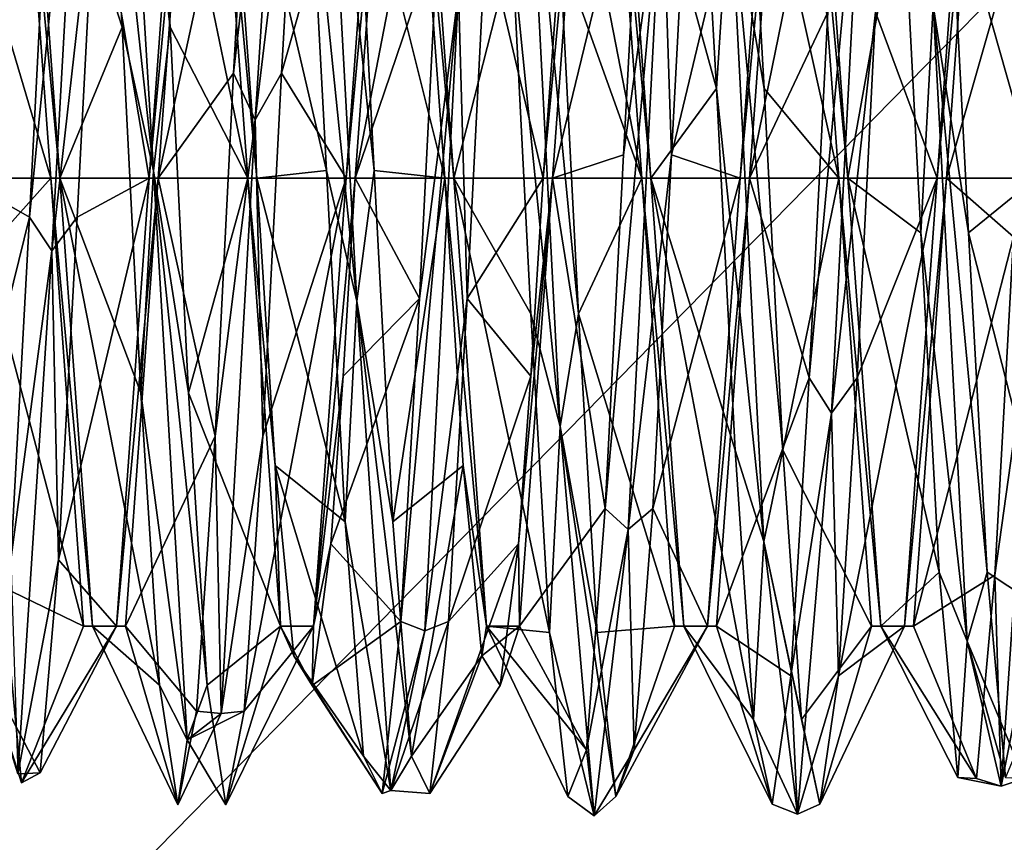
# Model space of a CAD drawing. Header units: millimetres. Extents: x -94 to 205, y -120 to 508.
# Tile 32 of 161: x -14.14 to -10.15, y -2.7 to 0.64. Entities that reach past the tile are written whole.
import ezdxf

# ---------------------------------------------------------------- set-up
doc = ezdxf.new("R2010")
doc.units = ezdxf.units.MM
doc.header["$LTSCALE"] = 65.185185
for name, color, linetype in [('24', 7, 'CONTINUOUS'), ('26', 7, 'CONTINUOUS'), ('766', 7, 'CONTINUOUS'), ('767', 7, 'CONTINUOUS'), ('768', 7, 'CONTINUOUS'), ('769', 7, 'CONTINUOUS'), ('770', 7, 'CONTINUOUS'), ('771', 7, 'CONTINUOUS'), ('907', 7, 'CONTINUOUS'), ('908', 7, 'CONTINUOUS'), ('909', 7, 'CONTINUOUS'), ('910', 7, 'CONTINUOUS'), ('911', 7, 'CONTINUOUS'), ('912', 7, 'CONTINUOUS'), ('926', 7, 'CONTINUOUS'), ('927', 7, 'CONTINUOUS'), ('928', 7, 'CONTINUOUS'), ('929', 7, 'CONTINUOUS'), ('930', 7, 'CONTINUOUS')]:
    doc.layers.add(name, color=color, linetype=linetype)

msp = doc.modelspace()

# ---------------------------------------------------------------- linework, layer by layer
at = {"layer": '24', "linetype": 'CONTINUOUS'}
for points in [[(-23.5, 0, 71), (23.5, 0, 71), (19.0165, 13.8066, 71), (-23.5, 0, 71)], [(-19.0165, 13.8066, 71), (-23.5, 0, 71), (19.0165, 13.8066, 71), (-19.0165, 13.8066, 71)], [(-19.0165, -13.8066, 71), (23.5, 0, 71), (-23.5, 0, 71), (-19.0165, -13.8066, 71)], [(19.0165, -13.8066, 71), (23.5, 0, 71), (-19.0165, -13.8066, 71), (19.0165, -13.8066, 71)]]:
    msp.add_3dface(points, dxfattribs=at)
at = {"layer": '26', "linetype": 'CONTINUOUS'}
for points in [[(-14.3483, 3.5, 43), (-7.4833, 3.5, 43), (-14.3483, -3.5, 43), (-14.3483, 3.5, 43)], [(-14.3483, -3.5, 43), (-7.4833, 3.5, 43), (-7.4833, -3.5, 43), (-14.3483, -3.5, 43)]]:
    msp.add_3dface(points, dxfattribs=at)
at = {"layer": '766', "linetype": 'CONTINUOUS'}
for points in [[(-13.1884, 0.2364, 46.4108), (-13.0507, 2.3964, 47.9914), (-13.2756, 0.4266, 46.4892), (-13.1884, 0.2364, 46.4108)], [(-13.2756, 0.4266, 46.4892), (-13.0507, 2.3964, 47.9914), (-13.2002, 1.7554, 47.1548), (-13.2756, 0.4266, 46.4892)], [(-13.0507, 2.3964, 47.9914), (-13.1884, 0.2364, 46.4108), (-13.0062, 1.7554, 47.1548), (-13.0507, 2.3964, 47.9914)], [(-13.7391, 2.3085, 50.1962), (-13.6014, 0.0296, 51.5998), (-13.8033, 1.8884, 50.7088), (-13.7391, 2.3085, 50.1962)], [(-13.6014, 0.0296, 51.5998), (-13.7391, 2.3085, 50.1962), (-13.534, 0.613, 51.4719), (-13.6014, 0.0296, 51.5998)], [(-13.534, 0.613, 51.4719), (-13.7391, 2.3085, 50.1962), (-13.6094, 1.8884, 50.7088), (-13.534, 0.613, 51.4719)], [(-14.0145, -0.2953, 46.4168), (-13.8768, 2.1411, 47.5249), (-14.1049, -0.1586, 46.4582), (-14.0145, -0.2953, 46.4168)], [(-14.1049, -0.1586, 46.4582), (-13.8768, 2.1411, 47.5249), (-14.0295, 1.2871, 46.8024), (-14.1049, -0.1586, 46.4582)], [(-13.8768, 2.1411, 47.5249), (-14.0145, -0.2953, 46.4168), (-13.8355, 1.2871, 46.8024), (-13.8768, 2.1411, 47.5249)], [(-12.913, 2.0168, 50.6408), (-12.7754, -0.5, 51.5515), (-12.974, 1.4477, 51.0953), (-12.913, 2.0168, 50.6408)], [(-12.7754, -0.5, 51.5515), (-12.913, 2.0168, 50.6408), (-12.7046, 0.0317, 51.5466), (-12.7754, -0.5, 51.5515)], [(-12.7046, 0.0317, 51.5466), (-12.913, 2.0168, 50.6408), (-12.78, 1.4477, 51.0953), (-12.7046, 0.0317, 51.5466)], [(-13.8033, 1.8884, 50.7088), (-13.6014, 0.0296, 51.5998), (-13.7279, 0.613, 51.4719), (-13.8033, 1.8884, 50.7088)], [(-13.0062, 1.7554, 47.1548), (-13.1884, 0.2364, 46.4108), (-13.0816, 0.4266, 46.4892), (-13.0062, 1.7554, 47.1548)], [(-12.974, 1.4477, 51.0953), (-12.7754, -0.5, 51.5515), (-12.8986, 0.0317, 51.5466), (-12.974, 1.4477, 51.0953)], [(-13.8355, 1.2871, 46.8024), (-14.0145, -0.2953, 46.4168), (-13.9109, -0.1586, 46.4582), (-13.8355, 1.2871, 46.8024)], [(-13.7279, 0.613, 51.4719), (-13.6014, 0.0296, 51.5998), (-13.6525, -0.8711, 51.3932), (-13.7279, 0.613, 51.4719)], [(-13.4586, -0.8711, 51.3932), (-13.6014, 0.0296, 51.5998), (-13.534, 0.613, 51.4719), (-13.4586, -0.8711, 51.3932)], [(-13.351, -1.0475, 46.6786), (-13.1884, 0.2364, 46.4108), (-13.2756, 0.4266, 46.4892), (-13.351, -1.0475, 46.6786)], [(-13.0816, 0.4266, 46.4892), (-13.1884, 0.2364, 46.4108), (-13.157, -1.0475, 46.6786), (-13.0816, 0.4266, 46.4892)], [(-13.3261, -2.1741, 47.574), (-13.1884, 0.2364, 46.4108), (-13.351, -1.0475, 46.6786), (-13.3261, -2.1741, 47.574)], [(-13.1884, 0.2364, 46.4108), (-13.3261, -2.1741, 47.574), (-13.157, -1.0475, 46.6786), (-13.1884, 0.2364, 46.4108)], [(-13.6014, 0.0296, 51.5998), (-13.4638, -2.2807, 50.2484), (-13.6525, -0.8711, 51.3932), (-13.6014, 0.0296, 51.5998)], [(-13.4638, -2.2807, 50.2484), (-13.6014, 0.0296, 51.5998), (-13.3832, -2.0585, 50.4995), (-13.4638, -2.2807, 50.2484)], [(-13.3832, -2.0585, 50.4995), (-13.6014, 0.0296, 51.5998), (-13.4586, -0.8711, 51.3932), (-13.3832, -2.0585, 50.4995)], [(-12.8986, 0.0317, 51.5466), (-12.7754, -0.5, 51.5515), (-12.8232, -1.3951, 51.1307), (-12.8986, 0.0317, 51.5466)], [(-12.6292, -1.3951, 51.1307), (-12.7754, -0.5, 51.5515), (-12.7046, 0.0317, 51.5466), (-12.6292, -1.3951, 51.1307)], [(-14.1803, -1.5504, 46.9795), (-14.0145, -0.2953, 46.4168), (-14.1049, -0.1586, 46.4582), (-14.1803, -1.5504, 46.9795)], [(-13.9109, -0.1586, 46.4582), (-14.0145, -0.2953, 46.4168), (-13.9863, -1.5504, 46.9795), (-13.9109, -0.1586, 46.4582)], [(-14.1522, -2.4187, 48.0462), (-14.0145, -0.2953, 46.4168), (-14.1803, -1.5504, 46.9795), (-14.1522, -2.4187, 48.0462)], [(-14.0145, -0.2953, 46.4168), (-14.1522, -2.4187, 48.0462), (-13.9863, -1.5504, 46.9795), (-14.0145, -0.2953, 46.4168)], [(-12.7754, -0.5, 51.5515), (-12.6377, -2.487, 49.7583), (-12.8232, -1.3951, 51.1307), (-12.7754, -0.5, 51.5515)], [(-12.6377, -2.487, 49.7583), (-12.7754, -0.5, 51.5515), (-12.5538, -2.3468, 49.9893), (-12.6377, -2.487, 49.7583)], [(-12.5538, -2.3468, 49.9893), (-12.7754, -0.5, 51.5515), (-12.6292, -1.3951, 51.1307), (-12.5538, -2.3468, 49.9893)], [(-13.6525, -0.8711, 51.3932), (-13.4638, -2.2807, 50.2484), (-13.5771, -2.0585, 50.4995), (-13.6525, -0.8711, 51.3932)], [(-13.4264, -2.1648, 47.6585), (-13.3261, -2.1741, 47.574), (-13.351, -1.0475, 46.6786), (-13.4264, -2.1648, 47.6585)], [(-13.157, -1.0475, 46.6786), (-13.3261, -2.1741, 47.574), (-13.2324, -2.1648, 47.6585), (-13.157, -1.0475, 46.6786)], [(-12.8232, -1.3951, 51.1307), (-12.6377, -2.487, 49.7583), (-12.7478, -2.3468, 49.9893), (-12.8232, -1.3951, 51.1307)], [(-13.9863, -1.5504, 46.9795), (-14.1522, -2.4187, 48.0462), (-14.0617, -2.4142, 48.1889), (-13.9863, -1.5504, 46.9795)], [(-14.1371, -2.4559, 49.6745), (-14.2899, -1.979, 50.6863), (-14.2125, -1.6612, 50.9304), (-14.1371, -2.4559, 49.6745)], [(-12.6724, -2.4994, 48.5109), (-12.5, -1.8385, 47.1615), (-12.597, -1.8009, 47.1991), (-12.6724, -2.4994, 48.5109)], [(-12.6377, -2.487, 49.7583), (-12.5, -1.8385, 47.1615), (-12.6724, -2.4994, 48.5109), (-12.6377, -2.487, 49.7583)], [(-12.5, -1.8385, 47.1615), (-12.6377, -2.487, 49.7583), (-12.403, -1.8009, 47.1991), (-12.5, -1.8385, 47.1615)], [(-12.403, -1.8009, 47.1991), (-12.6377, -2.487, 49.7583), (-12.4784, -2.4994, 48.5109), (-12.403, -1.8009, 47.1991)], [(-14.1522, -2.4187, 48.0462), (-14.2899, -1.979, 50.6863), (-14.0617, -2.4142, 48.1889), (-14.1522, -2.4187, 48.0462)], [(-14.0617, -2.4142, 48.1889), (-14.2899, -1.979, 50.6863), (-14.1371, -2.4559, 49.6745), (-14.0617, -2.4142, 48.1889)], [(-13.5771, -2.0585, 50.4995), (-13.4638, -2.2807, 50.2484), (-13.5018, -2.545, 49.0952), (-13.5771, -2.0585, 50.4995)], [(-13.3078, -2.545, 49.0952), (-13.4638, -2.2807, 50.2484), (-13.3832, -2.0585, 50.4995), (-13.3078, -2.545, 49.0952)], [(-13.5018, -2.545, 49.0952), (-13.3261, -2.1741, 47.574), (-13.4264, -2.1648, 47.6585), (-13.5018, -2.545, 49.0952)], [(-13.4638, -2.2807, 50.2484), (-13.3261, -2.1741, 47.574), (-13.5018, -2.545, 49.0952), (-13.4638, -2.2807, 50.2484)], [(-13.3261, -2.1741, 47.574), (-13.4638, -2.2807, 50.2484), (-13.2324, -2.1648, 47.6585), (-13.3261, -2.1741, 47.574)], [(-13.2324, -2.1648, 47.6585), (-13.4638, -2.2807, 50.2484), (-13.3078, -2.545, 49.0952), (-13.2324, -2.1648, 47.6585)], [(-12.7478, -2.3468, 49.9893), (-12.6377, -2.487, 49.7583), (-12.6724, -2.4994, 48.5109), (-12.7478, -2.3468, 49.9893)], [(-12.4784, -2.4994, 48.5109), (-12.6377, -2.487, 49.7583), (-12.5538, -2.3468, 49.9893), (-12.4784, -2.4994, 48.5109)]]:
    msp.add_3dface(points, dxfattribs=at)
at = {"layer": '767', "linetype": 'CONTINUOUS'}
for points in [[(-13.8033, 1.8884, 50.7088), (-13.7279, 0.613, 51.4719), (-14.115, 1.8186, 50.05), (-13.8033, 1.8884, 50.7088)], [(-14.3816, 0, 46.9), (-14.0295, 1.2871, 46.8024), (-14.2483, 1.8186, 47.9499), (-14.3816, 0, 46.9)], [(-14.115, 1.8186, 50.05), (-13.7279, 0.613, 51.4719), (-13.9816, 0, 51.1), (-14.115, 1.8186, 50.05)], [(-13.5816, 0, 46.9), (-13.2002, 1.7554, 47.1548), (-13.4483, 1.8186, 47.9499), (-13.5816, 0, 46.9)], [(-12.974, 1.4477, 51.0953), (-12.8986, 0.0317, 51.5466), (-13.315, 1.8186, 50.0501), (-12.974, 1.4477, 51.0953)], [(-13.315, 1.8186, 50.0501), (-12.8986, 0.0317, 51.5466), (-13.1816, 0, 51.1), (-13.315, 1.8186, 50.0501)], [(-13.2756, 0.4266, 46.4892), (-13.2002, 1.7554, 47.1548), (-13.5816, 0, 46.9), (-13.2756, 0.4266, 46.4892)], [(-14.1049, -0.1586, 46.4582), (-14.0295, 1.2871, 46.8024), (-14.3816, 0, 46.9), (-14.1049, -0.1586, 46.4582)], [(-13.7279, 0.613, 51.4719), (-13.6525, -0.8711, 51.3932), (-13.9816, 0, 51.1), (-13.7279, 0.613, 51.4719)], [(-13.351, -1.0475, 46.6786), (-13.2756, 0.4266, 46.4892), (-13.5816, 0, 46.9), (-13.351, -1.0475, 46.6786)], [(-14.515, -1.8186, 47.9499), (-14.1049, -0.1586, 46.4582), (-14.3816, 0, 46.9), (-14.515, -1.8186, 47.9499)], [(-13.6525, -0.8711, 51.3932), (-13.5771, -2.0585, 50.4995), (-13.9816, 0, 51.1), (-13.6525, -0.8711, 51.3932)], [(-13.9816, 0, 51.1), (-13.5771, -2.0585, 50.4995), (-13.8483, -1.8186, 50.0501), (-13.9816, 0, 51.1)], [(-13.715, -1.8186, 47.9499), (-13.351, -1.0475, 46.6786), (-13.5816, 0, 46.9), (-13.715, -1.8186, 47.9499)], [(-12.8986, 0.0317, 51.5466), (-12.8232, -1.3951, 51.1307), (-13.1816, 0, 51.1), (-12.8986, 0.0317, 51.5466)], [(-13.1816, 0, 51.1), (-12.8232, -1.3951, 51.1307), (-13.1066, -1.1667, 50.7461), (-13.1816, 0, 51.1)], [(-14.1803, -1.5504, 46.9795), (-14.1049, -0.1586, 46.4582), (-14.515, -1.8186, 47.9499), (-14.1803, -1.5504, 46.9795)], [(-13.4264, -2.1648, 47.6585), (-13.351, -1.0475, 46.6786), (-13.715, -1.8186, 47.9499), (-13.4264, -2.1648, 47.6585)], [(-12.8232, -1.3951, 51.1307), (-12.7478, -2.3468, 49.9893), (-13.1066, -1.1667, 50.7461), (-12.8232, -1.3951, 51.1307)], [(-13.1066, -1.1667, 50.7461), (-12.7478, -2.3468, 49.9893), (-13.0316, -1.9401, 49.8037), (-13.1066, -1.1667, 50.7461)], [(-12.9566, -2.0597, 48.5904), (-12.597, -1.8009, 47.1991), (-12.8816, -1.4849, 47.5151), (-12.9566, -2.0597, 48.5904)], [(-13.5771, -2.0585, 50.4995), (-13.5018, -2.545, 49.0952), (-13.8483, -1.8186, 50.0501), (-13.5771, -2.0585, 50.4995)], [(-13.8483, -1.8186, 50.0501), (-13.5018, -2.545, 49.0952), (-13.715, -1.8186, 47.9499), (-13.8483, -1.8186, 50.0501)], [(-13.5018, -2.545, 49.0952), (-13.4264, -2.1648, 47.6585), (-13.715, -1.8186, 47.9499), (-13.5018, -2.545, 49.0952)], [(-12.6724, -2.4994, 48.5109), (-12.597, -1.8009, 47.1991), (-12.9566, -2.0597, 48.5904), (-12.6724, -2.4994, 48.5109)], [(-12.7478, -2.3468, 49.9893), (-12.6724, -2.4994, 48.5109), (-13.0316, -1.9401, 49.8037), (-12.7478, -2.3468, 49.9893)], [(-13.0316, -1.9401, 49.8037), (-12.6724, -2.4994, 48.5109), (-12.9566, -2.0597, 48.5904), (-13.0316, -1.9401, 49.8037)]]:
    msp.add_3dface(points, dxfattribs=at)
at = {"layer": '768', "linetype": 'CONTINUOUS'}
for points in [[(-13.534, 0.613, 51.4719), (-13.6094, 1.8884, 50.7088), (-13.2184, 0, 51.1), (-13.534, 0.613, 51.4719)], [(-13.2184, 0, 51.1), (-13.6094, 1.8884, 50.7088), (-13.3517, 1.8186, 50.05), (-13.2184, 0, 51.1)], [(-14.0184, 0, 51.1), (-14.3633, 1.1619, 51.2663), (-14.1517, 1.8186, 50.0501), (-14.0184, 0, 51.1)], [(-13.485, 1.8186, 47.9499), (-13.8355, 1.2871, 46.8024), (-13.6184, 0, 46.9), (-13.485, 1.8186, 47.9499)], [(-13.0062, 1.7554, 47.1548), (-13.0816, 0.4266, 46.4892), (-12.685, 1.8186, 47.9499), (-13.0062, 1.7554, 47.1548)], [(-12.685, 1.8186, 47.9499), (-13.0816, 0.4266, 46.4892), (-12.8184, 0, 46.9), (-12.685, 1.8186, 47.9499)], [(-12.4184, 0, 51.1), (-12.78, 1.4477, 51.0953), (-12.5517, 1.8186, 50.0501), (-12.4184, 0, 51.1)], [(-12.7046, 0.0317, 51.5466), (-12.78, 1.4477, 51.0953), (-12.4184, 0, 51.1), (-12.7046, 0.0317, 51.5466)], [(-13.8355, 1.2871, 46.8024), (-13.9109, -0.1586, 46.4582), (-13.6184, 0, 46.9), (-13.8355, 1.2871, 46.8024)], [(-14.2879, -0.3009, 51.5289), (-14.3633, 1.1619, 51.2663), (-14.0184, 0, 51.1), (-14.2879, -0.3009, 51.5289)], [(-13.4586, -0.8711, 51.3932), (-13.534, 0.613, 51.4719), (-13.2184, 0, 51.1), (-13.4586, -0.8711, 51.3932)], [(-13.0816, 0.4266, 46.4892), (-13.157, -1.0475, 46.6786), (-12.8184, 0, 46.9), (-13.0816, 0.4266, 46.4892)], [(-13.885, -1.8186, 50.05), (-14.2879, -0.3009, 51.5289), (-14.0184, 0, 51.1), (-13.885, -1.8186, 50.05)], [(-13.9109, -0.1586, 46.4582), (-13.9863, -1.5504, 46.9795), (-13.6184, 0, 46.9), (-13.9109, -0.1586, 46.4582)], [(-13.6184, 0, 46.9), (-13.9863, -1.5504, 46.9795), (-13.7517, -1.8186, 47.9499), (-13.6184, 0, 46.9)], [(-13.085, -1.8186, 50.0501), (-13.4586, -0.8711, 51.3932), (-13.2184, 0, 51.1), (-13.085, -1.8186, 50.0501)], [(-13.157, -1.0475, 46.6786), (-13.2324, -2.1648, 47.6585), (-12.8184, 0, 46.9), (-13.157, -1.0475, 46.6786)], [(-12.8184, 0, 46.9), (-13.2324, -2.1648, 47.6585), (-12.9517, -1.8186, 47.9499), (-12.8184, 0, 46.9)], [(-12.6292, -1.3951, 51.1307), (-12.7046, 0.0317, 51.5466), (-12.4184, 0, 51.1), (-12.6292, -1.3951, 51.1307)], [(-12.3434, -1.1667, 50.7461), (-12.6292, -1.3951, 51.1307), (-12.4184, 0, 51.1), (-12.3434, -1.1667, 50.7461)], [(-14.2125, -1.6612, 50.9304), (-14.2879, -0.3009, 51.5289), (-13.885, -1.8186, 50.05), (-14.2125, -1.6612, 50.9304)], [(-13.3832, -2.0585, 50.4995), (-13.4586, -0.8711, 51.3932), (-13.085, -1.8186, 50.0501), (-13.3832, -2.0585, 50.4995)], [(-12.5538, -2.3468, 49.9893), (-12.6292, -1.3951, 51.1307), (-12.3434, -1.1667, 50.7461), (-12.5538, -2.3468, 49.9893)], [(-12.2684, -1.9401, 49.8037), (-12.5538, -2.3468, 49.9893), (-12.3434, -1.1667, 50.7461), (-12.2684, -1.9401, 49.8037)], [(-12.403, -1.8009, 47.1991), (-12.4784, -2.4994, 48.5109), (-12.1184, -1.4849, 47.5151), (-12.403, -1.8009, 47.1991)], [(-12.1184, -1.4849, 47.5151), (-12.4784, -2.4994, 48.5109), (-12.1934, -2.0597, 48.5904), (-12.1184, -1.4849, 47.5151)], [(-13.9863, -1.5504, 46.9795), (-14.0617, -2.4142, 48.1889), (-13.7517, -1.8186, 47.9499), (-13.9863, -1.5504, 46.9795)], [(-14.1371, -2.4559, 49.6745), (-14.2125, -1.6612, 50.9304), (-13.885, -1.8186, 50.05), (-14.1371, -2.4559, 49.6745)], [(-14.0617, -2.4142, 48.1889), (-14.1371, -2.4559, 49.6745), (-13.7517, -1.8186, 47.9499), (-14.0617, -2.4142, 48.1889)], [(-13.7517, -1.8186, 47.9499), (-14.1371, -2.4559, 49.6745), (-13.885, -1.8186, 50.05), (-13.7517, -1.8186, 47.9499)], [(-13.3078, -2.545, 49.0952), (-13.3832, -2.0585, 50.4995), (-13.085, -1.8186, 50.0501), (-13.3078, -2.545, 49.0952)], [(-13.2324, -2.1648, 47.6585), (-13.3078, -2.545, 49.0952), (-12.9517, -1.8186, 47.9499), (-13.2324, -2.1648, 47.6585)], [(-12.9517, -1.8186, 47.9499), (-13.3078, -2.545, 49.0952), (-13.085, -1.8186, 50.0501), (-12.9517, -1.8186, 47.9499)], [(-12.4784, -2.4994, 48.5109), (-12.5538, -2.3468, 49.9893), (-12.2684, -1.9401, 49.8037), (-12.4784, -2.4994, 48.5109)], [(-12.1934, -2.0597, 48.5904), (-12.4784, -2.4994, 48.5109), (-12.2684, -1.9401, 49.8037), (-12.1934, -2.0597, 48.5904)]]:
    msp.add_3dface(points, dxfattribs=at)
at = {"layer": '769', "linetype": 'CONTINUOUS'}
for points in [[(-11.3906, 1.7088, 50.8884), (-11.2609, 1.1962, 51.3085), (-11.3152, 0.3639, 51.5207), (-11.3906, 1.7088, 50.8884)], [(-11.1213, 0.3639, 51.5207), (-11.2609, 1.1962, 51.3085), (-11.1967, 1.7088, 50.8884), (-11.1213, 0.3639, 51.5207)], [(-10.8478, -0.9538, 46.5813), (-10.7101, 1.6863, 47.021), (-10.9383, -0.8111, 46.5858), (-10.8478, -0.9538, 46.5813)], [(-10.9383, -0.8111, 46.5858), (-10.7101, 1.6863, 47.021), (-10.8629, 0.6745, 46.5441), (-10.9383, -0.8111, 46.5858)], [(-10.7101, 1.6863, 47.021), (-10.8478, -0.9538, 46.5813), (-10.6689, 0.6745, 46.5441), (-10.7101, 1.6863, 47.021)], [(-12.087, 1.6408, 51.0168), (-11.9493, -1.0086, 51.3964), (-12.1446, 0.9304, 51.3707), (-12.087, 1.6408, 51.0168)], [(-11.9493, -1.0086, 51.3964), (-12.087, 1.6408, 51.0168), (-11.8752, -0.5512, 51.4864), (-11.9493, -1.0086, 51.3964)], [(-11.8752, -0.5512, 51.4864), (-12.087, 1.6408, 51.0168), (-11.9506, 0.9304, 51.3707), (-11.8752, -0.5512, 51.4864)], [(-11.6922, 0.0952, 46.455), (-11.5362, 1.2484, 46.7193), (-11.6168, 1.4995, 46.9415), (-11.6922, 0.0952, 46.455)], [(-11.4229, 1.4995, 46.9415), (-11.5362, 1.2484, 46.7193), (-11.4982, 0.0952, 46.455), (-11.4229, 1.4995, 46.9415)], [(-11.6739, -1.426, 46.8259), (-11.5362, 1.2484, 46.7193), (-11.7676, -1.3415, 46.8352), (-11.6739, -1.426, 46.8259)], [(-11.7676, -1.3415, 46.8352), (-11.5362, 1.2484, 46.7193), (-11.6922, 0.0952, 46.455), (-11.7676, -1.3415, 46.8352)], [(-11.5362, 1.2484, 46.7193), (-11.6739, -1.426, 46.8259), (-11.4982, 0.0952, 46.455), (-11.5362, 1.2484, 46.7193)], [(-10.5613, 1.2319, 51.229), (-10.4348, 0.7015, 51.5036), (-10.4859, -0.222, 51.5371), (-10.5613, 1.2319, 51.229)], [(-10.2919, -0.222, 51.5371), (-10.4348, 0.7015, 51.5036), (-10.3673, 1.2319, 51.229), (-10.2919, -0.222, 51.5371)], [(-11.2609, 1.1962, 51.3085), (-11.1232, -1.4751, 51.1411), (-11.3152, 0.3639, 51.5207), (-11.2609, 1.1962, 51.3085)], [(-11.1232, -1.4751, 51.1411), (-11.2609, 1.1962, 51.3085), (-11.0459, -1.105, 51.2946), (-11.1232, -1.4751, 51.1411)], [(-11.0459, -1.105, 51.2946), (-11.2609, 1.1962, 51.3085), (-11.1213, 0.3639, 51.5207), (-11.0459, -1.105, 51.2946)], [(-12.5216, -0.4891, 46.5006), (-12.3623, 0.7583, 46.513), (-12.4462, 0.9893, 46.6532), (-12.5216, -0.4891, 46.5006)], [(-12.2522, 0.9893, 46.6532), (-12.3623, 0.7583, 46.513), (-12.3276, -0.4891, 46.5006), (-12.2522, 0.9893, 46.6532)], [(-12.1446, 0.9304, 51.3707), (-11.9493, -1.0086, 51.3964), (-12.0692, -0.5512, 51.4864), (-12.1446, 0.9304, 51.3707)], [(-12.597, -1.8009, 47.1991), (-12.5, -1.8385, 47.1615), (-12.3623, 0.7583, 46.513), (-12.597, -1.8009, 47.1991)], [(-12.597, -1.8009, 47.1991), (-12.3623, 0.7583, 46.513), (-12.5216, -0.4891, 46.5006), (-12.597, -1.8009, 47.1991)], [(-12.3623, 0.7583, 46.513), (-12.5, -1.8385, 47.1615), (-12.3276, -0.4891, 46.5006), (-12.3623, 0.7583, 46.513)], [(-10.4348, 0.7015, 51.5036), (-10.2971, -1.8799, 50.7962), (-10.4859, -0.222, 51.5371), (-10.4348, 0.7015, 51.5036)], [(-10.2971, -1.8799, 50.7962), (-10.4348, 0.7015, 51.5036), (-10.2165, -1.6003, 50.9812), (-10.2971, -1.8799, 50.7962)], [(-10.2165, -1.6003, 50.9812), (-10.4348, 0.7015, 51.5036), (-10.2919, -0.222, 51.5371), (-10.2165, -1.6003, 50.9812)], [(-10.6689, 0.6745, 46.5441), (-10.8478, -0.9538, 46.5813), (-10.7443, -0.8111, 46.5858), (-10.6689, 0.6745, 46.5441)], [(-11.3152, 0.3639, 51.5207), (-11.1232, -1.4751, 51.1411), (-11.2398, -1.105, 51.2946), (-11.3152, 0.3639, 51.5207)], [(-11.4982, 0.0952, 46.455), (-11.6739, -1.426, 46.8259), (-11.5736, -1.3415, 46.8352), (-11.4982, 0.0952, 46.455)], [(-10.4859, -0.222, 51.5371), (-10.2971, -1.8799, 50.7962), (-10.4105, -1.6003, 50.9812), (-10.4859, -0.222, 51.5371)], [(-10.1843, -1.6126, 47.0288), (-10.0217, -0.4418, 46.4378), (-10.1089, -0.2378, 46.4643), (-10.1843, -1.6126, 47.0288)], [(-10.1594, -2.4691, 48.1853), (-10.0217, -0.4418, 46.4378), (-10.1843, -1.6126, 47.0288), (-10.1594, -2.4691, 48.1853)], [(-10.0217, -0.4418, 46.4378), (-10.1594, -2.4691, 48.1853), (-9.9903, -1.6126, 47.0288), (-10.0217, -0.4418, 46.4378)], [(-12.5, -1.8385, 47.1615), (-12.403, -1.8009, 47.1991), (-12.3276, -0.4891, 46.5006), (-12.5, -1.8385, 47.1615)], [(-12.0692, -0.5512, 51.4864), (-11.9493, -1.0086, 51.3964), (-11.9938, -1.8452, 50.7554), (-12.0692, -0.5512, 51.4864)], [(-11.7998, -1.8452, 50.7554), (-11.9493, -1.0086, 51.3964), (-11.8752, -0.5512, 51.4864), (-11.7998, -1.8452, 50.7554)], [(-11.0137, -2.0205, 47.4496), (-10.8478, -0.9538, 46.5813), (-10.9383, -0.8111, 46.5858), (-11.0137, -2.0205, 47.4496)], [(-10.7443, -0.8111, 46.5858), (-10.8478, -0.9538, 46.5813), (-10.8197, -2.0205, 47.4496), (-10.7443, -0.8111, 46.5858)], [(-10.9855, -2.5832, 48.7047), (-10.8478, -0.9538, 46.5813), (-11.0137, -2.0205, 47.4496), (-10.9855, -2.5832, 48.7047)], [(-10.8478, -0.9538, 46.5813), (-10.9855, -2.5832, 48.7047), (-10.8197, -2.0205, 47.4496), (-10.8478, -0.9538, 46.5813)], [(-11.9493, -1.0086, 51.3964), (-11.8116, -2.5892, 49.2364), (-11.9938, -1.8452, 50.7554), (-11.9493, -1.0086, 51.3964)], [(-11.8116, -2.5892, 49.2364), (-11.9493, -1.0086, 51.3964), (-11.7244, -2.5108, 49.4266), (-11.8116, -2.5892, 49.2364)], [(-11.7244, -2.5108, 49.4266), (-11.9493, -1.0086, 51.3964), (-11.7998, -1.8452, 50.7554), (-11.7244, -2.5108, 49.4266)], [(-11.2398, -1.105, 51.2946), (-11.1232, -1.4751, 51.1411), (-11.1645, -2.1976, 50.2871), (-11.2398, -1.105, 51.2946)], [(-10.9705, -2.1976, 50.2871), (-11.1232, -1.4751, 51.1411), (-11.0459, -1.105, 51.2946), (-10.9705, -2.1976, 50.2871)], [(-11.843, -2.3214, 47.9525), (-11.6739, -1.426, 46.8259), (-11.7676, -1.3415, 46.8352), (-11.843, -2.3214, 47.9525)], [(-11.5736, -1.3415, 46.8352), (-11.6739, -1.426, 46.8259), (-11.649, -2.3214, 47.9525), (-11.5736, -1.3415, 46.8352)], [(-11.8116, -2.5892, 49.2364), (-11.6739, -1.426, 46.8259), (-11.843, -2.3214, 47.9525), (-11.8116, -2.5892, 49.2364)], [(-11.6739, -1.426, 46.8259), (-11.8116, -2.5892, 49.2364), (-11.649, -2.3214, 47.9525), (-11.6739, -1.426, 46.8259)], [(-11.1232, -1.4751, 51.1411), (-10.9855, -2.5832, 48.7047), (-11.1645, -2.1976, 50.2871), (-11.1232, -1.4751, 51.1411)], [(-10.9855, -2.5832, 48.7047), (-11.1232, -1.4751, 51.1411), (-10.8951, -2.5418, 48.8414), (-10.9855, -2.5832, 48.7047)], [(-10.8951, -2.5418, 48.8414), (-11.1232, -1.4751, 51.1411), (-10.9705, -2.1976, 50.2871), (-10.8951, -2.5418, 48.8414)], [(-10.4105, -1.6003, 50.9812), (-10.2971, -1.8799, 50.7962), (-10.3351, -2.4336, 49.7507), (-10.4105, -1.6003, 50.9812)], [(-10.1411, -2.4336, 49.7507), (-10.2971, -1.8799, 50.7962), (-10.2165, -1.6003, 50.9812), (-10.1411, -2.4336, 49.7507)], [(-10.2597, -2.4383, 48.2645), (-10.1594, -2.4691, 48.1853), (-10.1843, -1.6126, 47.0288), (-10.2597, -2.4383, 48.2645)], [(-9.9903, -1.6126, 47.0288), (-10.1594, -2.4691, 48.1853), (-10.0657, -2.4383, 48.2645), (-9.9903, -1.6126, 47.0288)], [(-11.9938, -1.8452, 50.7554), (-11.8116, -2.5892, 49.2364), (-11.9184, -2.5108, 49.4266), (-11.9938, -1.8452, 50.7554)], [(-10.2971, -1.8799, 50.7962), (-10.1594, -2.4691, 48.1853), (-10.3351, -2.4336, 49.7507), (-10.2971, -1.8799, 50.7962)], [(-10.1594, -2.4691, 48.1853), (-10.2971, -1.8799, 50.7962), (-10.0657, -2.4383, 48.2645), (-10.1594, -2.4691, 48.1853)], [(-10.0657, -2.4383, 48.2645), (-10.2971, -1.8799, 50.7962), (-10.1411, -2.4336, 49.7507), (-10.0657, -2.4383, 48.2645)], [(-11.0891, -2.5418, 48.8414), (-10.9855, -2.5832, 48.7047), (-11.0137, -2.0205, 47.4496), (-11.0891, -2.5418, 48.8414)], [(-10.8197, -2.0205, 47.4496), (-10.9855, -2.5832, 48.7047), (-10.8951, -2.5418, 48.8414), (-10.8197, -2.0205, 47.4496)], [(-11.1645, -2.1976, 50.2871), (-10.9855, -2.5832, 48.7047), (-11.0891, -2.5418, 48.8414), (-11.1645, -2.1976, 50.2871)], [(-11.9184, -2.5108, 49.4266), (-11.8116, -2.5892, 49.2364), (-11.843, -2.3214, 47.9525), (-11.9184, -2.5108, 49.4266)], [(-11.649, -2.3214, 47.9525), (-11.8116, -2.5892, 49.2364), (-11.7244, -2.5108, 49.4266), (-11.649, -2.3214, 47.9525)], [(-10.3351, -2.4336, 49.7507), (-10.1594, -2.4691, 48.1853), (-10.2597, -2.4383, 48.2645), (-10.3351, -2.4336, 49.7507)]]:
    msp.add_3dface(points, dxfattribs=at)
at = {"layer": '770', "linetype": 'CONTINUOUS'}
for points in [[(-12.4462, 0.9893, 46.6532), (-12.3708, 2.1307, 47.6049), (-12.7816, 0, 46.9), (-12.4462, 0.9893, 46.6532)], [(-12.7816, 0, 46.9), (-12.3708, 2.1307, 47.6049), (-12.6483, 1.8186, 47.9499), (-12.7816, 0, 46.9)], [(-10.8629, 0.6745, 46.5441), (-10.7875, 1.9304, 47.3388), (-11.1816, 0, 46.9), (-10.8629, 0.6745, 46.5441)], [(-11.1816, 0, 46.9), (-10.7875, 1.9304, 47.3388), (-11.0483, 1.8186, 47.9499), (-11.1816, 0, 46.9)], [(-12.515, 1.8186, 50.0501), (-12.1446, 0.9304, 51.3707), (-12.3816, 0, 51.1), (-12.515, 1.8186, 50.0501)], [(-11.9816, 0, 46.9), (-11.6168, 1.4995, 46.9415), (-11.8483, 1.8186, 47.9499), (-11.9816, 0, 46.9)], [(-11.3906, 1.7088, 50.8884), (-11.3152, 0.3639, 51.5207), (-11.715, 1.8186, 50.05), (-11.3906, 1.7088, 50.8884)], [(-11.715, 1.8186, 50.05), (-11.3152, 0.3639, 51.5207), (-11.5816, 0, 51.1), (-11.715, 1.8186, 50.05)], [(-10.915, 1.8186, 50.0501), (-10.5613, 1.2319, 51.229), (-10.7816, 0, 51.1), (-10.915, 1.8186, 50.0501)], [(-10.3816, 0, 46.9), (-10.0335, 1.218, 46.7634), (-10.2483, 1.8186, 47.9499), (-10.3816, 0, 46.9)], [(-11.6922, 0.0952, 46.455), (-11.6168, 1.4995, 46.9415), (-11.9816, 0, 46.9), (-11.6922, 0.0952, 46.455)], [(-10.5613, 1.2319, 51.229), (-10.4859, -0.222, 51.5371), (-10.7816, 0, 51.1), (-10.5613, 1.2319, 51.229)], [(-10.1089, -0.2378, 46.4643), (-10.0335, 1.218, 46.7634), (-10.3816, 0, 46.9), (-10.1089, -0.2378, 46.4643)], [(-12.5216, -0.4891, 46.5006), (-12.4462, 0.9893, 46.6532), (-12.7816, 0, 46.9), (-12.5216, -0.4891, 46.5006)], [(-12.1446, 0.9304, 51.3707), (-12.0692, -0.5512, 51.4864), (-12.3816, 0, 51.1), (-12.1446, 0.9304, 51.3707)], [(-10.9383, -0.8111, 46.5858), (-10.8629, 0.6745, 46.5441), (-11.1816, 0, 46.9), (-10.9383, -0.8111, 46.5858)], [(-11.3152, 0.3639, 51.5207), (-11.2398, -1.105, 51.2946), (-11.5816, 0, 51.1), (-11.3152, 0.3639, 51.5207)], [(-11.7676, -1.3415, 46.8352), (-11.6922, 0.0952, 46.455), (-11.9816, 0, 46.9), (-11.7676, -1.3415, 46.8352)], [(-12.5216, -0.4891, 46.5006), (-12.7816, 0, 46.9), (-12.8316, -0.8036, 47.0599), (-12.5216, -0.4891, 46.5006)], [(-12.0692, -0.5512, 51.4864), (-11.9938, -1.8452, 50.7554), (-12.3816, 0, 51.1), (-12.0692, -0.5512, 51.4864)], [(-12.3816, 0, 51.1), (-11.9938, -1.8452, 50.7554), (-12.2483, -1.8186, 50.05), (-12.3816, 0, 51.1)], [(-12.115, -1.8186, 47.9499), (-11.7676, -1.3415, 46.8352), (-11.9816, 0, 46.9), (-12.115, -1.8186, 47.9499)], [(-11.2398, -1.105, 51.2946), (-11.1645, -2.1976, 50.2871), (-11.5816, 0, 51.1), (-11.2398, -1.105, 51.2946)], [(-11.5816, 0, 51.1), (-11.1645, -2.1976, 50.2871), (-11.4483, -1.8186, 50.0501), (-11.5816, 0, 51.1)], [(-11.315, -1.8186, 47.9499), (-10.9383, -0.8111, 46.5858), (-11.1816, 0, 46.9), (-11.315, -1.8186, 47.9499)], [(-10.4859, -0.222, 51.5371), (-10.4105, -1.6003, 50.9812), (-10.7816, 0, 51.1), (-10.4859, -0.222, 51.5371)], [(-10.7816, 0, 51.1), (-10.4105, -1.6003, 50.9812), (-10.6483, -1.8186, 50.0501), (-10.7816, 0, 51.1)], [(-10.515, -1.8186, 47.9499), (-10.1089, -0.2378, 46.4643), (-10.3816, 0, 46.9), (-10.515, -1.8186, 47.9499)], [(-10.1843, -1.6126, 47.0288), (-10.1089, -0.2378, 46.4643), (-10.515, -1.8186, 47.9499), (-10.1843, -1.6126, 47.0288)], [(-12.8816, -1.4849, 47.5151), (-12.597, -1.8009, 47.1991), (-12.5216, -0.4891, 46.5006), (-12.8816, -1.4849, 47.5151)], [(-12.8816, -1.4849, 47.5151), (-12.5216, -0.4891, 46.5006), (-12.8316, -0.8036, 47.0599), (-12.8816, -1.4849, 47.5151)], [(-11.0137, -2.0205, 47.4496), (-10.9383, -0.8111, 46.5858), (-11.315, -1.8186, 47.9499), (-11.0137, -2.0205, 47.4496)], [(-11.843, -2.3214, 47.9525), (-11.7676, -1.3415, 46.8352), (-12.115, -1.8186, 47.9499), (-11.843, -2.3214, 47.9525)], [(-10.4105, -1.6003, 50.9812), (-10.3351, -2.4336, 49.7507), (-10.6483, -1.8186, 50.0501), (-10.4105, -1.6003, 50.9812)], [(-10.2597, -2.4383, 48.2645), (-10.1843, -1.6126, 47.0288), (-10.515, -1.8186, 47.9499), (-10.2597, -2.4383, 48.2645)], [(-11.9938, -1.8452, 50.7554), (-11.9184, -2.5108, 49.4266), (-12.2483, -1.8186, 50.05), (-11.9938, -1.8452, 50.7554)], [(-11.9184, -2.5108, 49.4266), (-11.843, -2.3214, 47.9525), (-12.2483, -1.8186, 50.05), (-11.9184, -2.5108, 49.4266)], [(-12.2483, -1.8186, 50.05), (-11.843, -2.3214, 47.9525), (-12.115, -1.8186, 47.9499), (-12.2483, -1.8186, 50.05)], [(-11.1645, -2.1976, 50.2871), (-11.0891, -2.5418, 48.8414), (-11.4483, -1.8186, 50.0501), (-11.1645, -2.1976, 50.2871)], [(-11.4483, -1.8186, 50.0501), (-11.0891, -2.5418, 48.8414), (-11.315, -1.8186, 47.9499), (-11.4483, -1.8186, 50.0501)], [(-11.0891, -2.5418, 48.8414), (-11.0137, -2.0205, 47.4496), (-11.315, -1.8186, 47.9499), (-11.0891, -2.5418, 48.8414)], [(-10.3351, -2.4336, 49.7507), (-10.2597, -2.4383, 48.2645), (-10.6483, -1.8186, 50.0501), (-10.3351, -2.4336, 49.7507)], [(-10.6483, -1.8186, 50.0501), (-10.2597, -2.4383, 48.2645), (-10.515, -1.8186, 47.9499), (-10.6483, -1.8186, 50.0501)]]:
    msp.add_3dface(points, dxfattribs=at)
at = {"layer": '771', "linetype": 'CONTINUOUS'}
for points in [[(-11.9506, 0.9304, 51.3707), (-12.026, 2.0953, 50.4477), (-11.6184, 0, 51.1), (-11.9506, 0.9304, 51.3707)], [(-11.6184, 0, 51.1), (-12.026, 2.0953, 50.4477), (-11.7517, 1.8186, 50.0501), (-11.6184, 0, 51.1)], [(-11.885, 1.8186, 47.9499), (-12.2522, 0.9893, 46.6532), (-12.0184, 0, 46.9), (-11.885, 1.8186, 47.9499)], [(-11.4229, 1.4995, 46.9415), (-11.4982, 0.0952, 46.455), (-11.085, 1.8186, 47.9499), (-11.4229, 1.4995, 46.9415)], [(-11.085, 1.8186, 47.9499), (-11.4982, 0.0952, 46.455), (-11.2184, 0, 46.9), (-11.085, 1.8186, 47.9499)], [(-10.8184, 0, 51.1), (-11.1967, 1.7088, 50.8884), (-10.9517, 1.8186, 50.05), (-10.8184, 0, 51.1)], [(-10.285, 1.8186, 47.9499), (-10.6689, 0.6745, 46.5441), (-10.4184, 0, 46.9), (-10.285, 1.8186, 47.9499)], [(-10.0184, 0, 51.1), (-10.3673, 1.2319, 51.229), (-10.1517, 1.8186, 50.0501), (-10.0184, 0, 51.1)], [(-11.1213, 0.3639, 51.5207), (-11.1967, 1.7088, 50.8884), (-10.8184, 0, 51.1), (-11.1213, 0.3639, 51.5207)], [(-10.2919, -0.222, 51.5371), (-10.3673, 1.2319, 51.229), (-10.0184, 0, 51.1), (-10.2919, -0.222, 51.5371)], [(-12.2522, 0.9893, 46.6532), (-12.3276, -0.4891, 46.5006), (-12.0184, 0, 46.9), (-12.2522, 0.9893, 46.6532)], [(-11.8752, -0.5512, 51.4864), (-11.9506, 0.9304, 51.3707), (-11.6184, 0, 51.1), (-11.8752, -0.5512, 51.4864)], [(-10.6689, 0.6745, 46.5441), (-10.7443, -0.8111, 46.5858), (-10.4184, 0, 46.9), (-10.6689, 0.6745, 46.5441)], [(-11.0459, -1.105, 51.2946), (-11.1213, 0.3639, 51.5207), (-10.8184, 0, 51.1), (-11.0459, -1.105, 51.2946)], [(-11.4982, 0.0952, 46.455), (-11.5736, -1.3415, 46.8352), (-11.2184, 0, 46.9), (-11.4982, 0.0952, 46.455)], [(-12.0184, 0, 46.9), (-12.3276, -0.4891, 46.5006), (-12.0684, -0.8036, 47.0599), (-12.0184, 0, 46.9)], [(-11.8752, -0.5512, 51.4864), (-11.6184, 0, 51.1), (-11.485, -1.8186, 50.05), (-11.8752, -0.5512, 51.4864)], [(-11.2184, 0, 46.9), (-11.5736, -1.3415, 46.8352), (-11.3517, -1.8186, 47.9499), (-11.2184, 0, 46.9)], [(-10.685, -1.8186, 50.0501), (-11.0459, -1.105, 51.2946), (-10.8184, 0, 51.1), (-10.685, -1.8186, 50.0501)], [(-10.7443, -0.8111, 46.5858), (-10.8197, -2.0205, 47.4496), (-10.4184, 0, 46.9), (-10.7443, -0.8111, 46.5858)], [(-10.4184, 0, 46.9), (-10.8197, -2.0205, 47.4496), (-10.5517, -1.8186, 47.9499), (-10.4184, 0, 46.9)], [(-9.885, -1.8186, 50.0501), (-10.2919, -0.222, 51.5371), (-10.0184, 0, 51.1), (-9.885, -1.8186, 50.0501)], [(-10.2165, -1.6003, 50.9812), (-10.2919, -0.222, 51.5371), (-9.885, -1.8186, 50.0501), (-10.2165, -1.6003, 50.9812)], [(-12.3276, -0.4891, 46.5006), (-12.403, -1.8009, 47.1991), (-12.0684, -0.8036, 47.0599), (-12.3276, -0.4891, 46.5006)], [(-11.7998, -1.8452, 50.7554), (-11.8752, -0.5512, 51.4864), (-11.485, -1.8186, 50.05), (-11.7998, -1.8452, 50.7554)], [(-12.403, -1.8009, 47.1991), (-12.1184, -1.4849, 47.5151), (-12.0684, -0.8036, 47.0599), (-12.403, -1.8009, 47.1991)], [(-10.9705, -2.1976, 50.2871), (-11.0459, -1.105, 51.2946), (-10.685, -1.8186, 50.0501), (-10.9705, -2.1976, 50.2871)], [(-11.5736, -1.3415, 46.8352), (-11.649, -2.3214, 47.9525), (-11.3517, -1.8186, 47.9499), (-11.5736, -1.3415, 46.8352)], [(-10.1411, -2.4336, 49.7507), (-10.2165, -1.6003, 50.9812), (-9.885, -1.8186, 50.0501), (-10.1411, -2.4336, 49.7507)], [(-11.7244, -2.5108, 49.4266), (-11.7998, -1.8452, 50.7554), (-11.485, -1.8186, 50.05), (-11.7244, -2.5108, 49.4266)], [(-11.649, -2.3214, 47.9525), (-11.7244, -2.5108, 49.4266), (-11.3517, -1.8186, 47.9499), (-11.649, -2.3214, 47.9525)], [(-11.3517, -1.8186, 47.9499), (-11.7244, -2.5108, 49.4266), (-11.485, -1.8186, 50.05), (-11.3517, -1.8186, 47.9499)], [(-10.8951, -2.5418, 48.8414), (-10.9705, -2.1976, 50.2871), (-10.685, -1.8186, 50.0501), (-10.8951, -2.5418, 48.8414)], [(-10.8197, -2.0205, 47.4496), (-10.8951, -2.5418, 48.8414), (-10.5517, -1.8186, 47.9499), (-10.8197, -2.0205, 47.4496)], [(-10.5517, -1.8186, 47.9499), (-10.8951, -2.5418, 48.8414), (-10.685, -1.8186, 50.0501), (-10.5517, -1.8186, 47.9499)]]:
    msp.add_3dface(points, dxfattribs=at)
at = {"layer": '907', "linetype": 'CONTINUOUS'}
for points in [[(-14.115, 1.8186, 50.05), (-13.9816, 0, 51.1), (-14.1517, 1.8186, 50.0501), (-14.115, 1.8186, 50.05)], [(-13.9816, 0, 51.1), (-14.0184, 0, 51.1), (-14.1517, 1.8186, 50.0501), (-13.9816, 0, 51.1)]]:
    msp.add_3dface(points, dxfattribs=at)
at = {"layer": '908', "linetype": 'CONTINUOUS'}
for points in [[(-13.5816, 0, 46.9), (-13.4483, 1.8186, 47.9499), (-13.6184, 0, 46.9), (-13.5816, 0, 46.9)], [(-13.4483, 1.8186, 47.9499), (-13.485, 1.8186, 47.9499), (-13.6184, 0, 46.9), (-13.4483, 1.8186, 47.9499)], [(-13.315, 1.8186, 50.0501), (-13.1816, 0, 51.1), (-13.3517, 1.8186, 50.05), (-13.315, 1.8186, 50.0501)], [(-13.1816, 0, 51.1), (-13.2184, 0, 51.1), (-13.3517, 1.8186, 50.05), (-13.1816, 0, 51.1)]]:
    msp.add_3dface(points, dxfattribs=at)
at = {"layer": '909', "linetype": 'CONTINUOUS'}
for points in [[(-12.685, 1.8186, 47.9499), (-12.8184, 0, 46.9), (-12.6483, 1.8186, 47.9499), (-12.685, 1.8186, 47.9499)], [(-12.8184, 0, 46.9), (-12.7816, 0, 46.9), (-12.6483, 1.8186, 47.9499), (-12.8184, 0, 46.9)], [(-12.4184, 0, 51.1), (-12.5517, 1.8186, 50.0501), (-12.3816, 0, 51.1), (-12.4184, 0, 51.1)], [(-12.5517, 1.8186, 50.0501), (-12.515, 1.8186, 50.0501), (-12.3816, 0, 51.1), (-12.5517, 1.8186, 50.0501)]]:
    msp.add_3dface(points, dxfattribs=at)
at = {"layer": '910', "linetype": 'CONTINUOUS'}
for points in [[(-11.9816, 0, 46.9), (-11.8483, 1.8186, 47.9499), (-12.0184, 0, 46.9), (-11.9816, 0, 46.9)], [(-11.8483, 1.8186, 47.9499), (-11.885, 1.8186, 47.9499), (-12.0184, 0, 46.9), (-11.8483, 1.8186, 47.9499)], [(-11.715, 1.8186, 50.05), (-11.5816, 0, 51.1), (-11.7517, 1.8186, 50.0501), (-11.715, 1.8186, 50.05)], [(-11.5816, 0, 51.1), (-11.6184, 0, 51.1), (-11.7517, 1.8186, 50.0501), (-11.5816, 0, 51.1)]]:
    msp.add_3dface(points, dxfattribs=at)
at = {"layer": '911', "linetype": 'CONTINUOUS'}
for points in [[(-11.1816, 0, 46.9), (-11.0483, 1.8186, 47.9499), (-11.2184, 0, 46.9), (-11.1816, 0, 46.9)], [(-11.0483, 1.8186, 47.9499), (-11.085, 1.8186, 47.9499), (-11.2184, 0, 46.9), (-11.0483, 1.8186, 47.9499)], [(-10.915, 1.8186, 50.0501), (-10.7816, 0, 51.1), (-10.9517, 1.8186, 50.05), (-10.915, 1.8186, 50.0501)], [(-10.7816, 0, 51.1), (-10.8184, 0, 51.1), (-10.9517, 1.8186, 50.05), (-10.7816, 0, 51.1)]]:
    msp.add_3dface(points, dxfattribs=at)
at = {"layer": '912', "linetype": 'CONTINUOUS'}
for points in [[(-10.3816, 0, 46.9), (-10.2483, 1.8186, 47.9499), (-10.4184, 0, 46.9), (-10.3816, 0, 46.9)], [(-10.2483, 1.8186, 47.9499), (-10.285, 1.8186, 47.9499), (-10.4184, 0, 46.9), (-10.2483, 1.8186, 47.9499)], [(-10.115, 1.8186, 50.0501), (-9.9816, 0, 51.1), (-10.1517, 1.8186, 50.0501), (-10.115, 1.8186, 50.0501)], [(-9.9816, 0, 51.1), (-10.0184, 0, 51.1), (-10.1517, 1.8186, 50.0501), (-9.9816, 0, 51.1)]]:
    msp.add_3dface(points, dxfattribs=at)
at = {"layer": '926', "linetype": 'CONTINUOUS'}
for points in [[(-13.9816, 0, 51.1), (-13.8483, -1.8186, 50.0501), (-14.0184, 0, 51.1), (-13.9816, 0, 51.1)], [(-13.8483, -1.8186, 50.0501), (-13.885, -1.8186, 50.05), (-14.0184, 0, 51.1), (-13.8483, -1.8186, 50.0501)], [(-13.715, -1.8186, 47.9499), (-13.5816, 0, 46.9), (-13.7517, -1.8186, 47.9499), (-13.715, -1.8186, 47.9499)], [(-13.5816, 0, 46.9), (-13.6184, 0, 46.9), (-13.7517, -1.8186, 47.9499), (-13.5816, 0, 46.9)], [(-13.8483, -1.8186, 50.0501), (-13.715, -1.8186, 47.9499), (-13.885, -1.8186, 50.05), (-13.8483, -1.8186, 50.0501)], [(-13.715, -1.8186, 47.9499), (-13.7517, -1.8186, 47.9499), (-13.885, -1.8186, 50.05), (-13.715, -1.8186, 47.9499)]]:
    msp.add_3dface(points, dxfattribs=at)
at = {"layer": '927', "linetype": 'CONTINUOUS'}
for points in [[(-13.1816, 0, 51.1), (-13.1066, -1.1667, 50.7461), (-13.2184, 0, 51.1), (-13.1816, 0, 51.1)], [(-13.1066, -1.1667, 50.7461), (-13.085, -1.8186, 50.0501), (-13.2184, 0, 51.1), (-13.1066, -1.1667, 50.7461)], [(-12.8184, 0, 46.9), (-12.9517, -1.8186, 47.9499), (-12.7816, 0, 46.9), (-12.8184, 0, 46.9)], [(-12.7816, 0, 46.9), (-12.9517, -1.8186, 47.9499), (-12.8316, -0.8036, 47.0599), (-12.7816, 0, 46.9)], [(-12.9517, -1.8186, 47.9499), (-12.8816, -1.4849, 47.5151), (-12.8316, -0.8036, 47.0599), (-12.9517, -1.8186, 47.9499)], [(-13.1066, -1.1667, 50.7461), (-13.0316, -1.9401, 49.8037), (-13.085, -1.8186, 50.0501), (-13.1066, -1.1667, 50.7461)], [(-12.9566, -2.0597, 48.5904), (-12.8816, -1.4849, 47.5151), (-12.9517, -1.8186, 47.9499), (-12.9566, -2.0597, 48.5904)], [(-13.0316, -1.9401, 49.8037), (-12.9566, -2.0597, 48.5904), (-13.085, -1.8186, 50.0501), (-13.0316, -1.9401, 49.8037)], [(-12.9566, -2.0597, 48.5904), (-12.9517, -1.8186, 47.9499), (-13.085, -1.8186, 50.0501), (-12.9566, -2.0597, 48.5904)]]:
    msp.add_3dface(points, dxfattribs=at)
at = {"layer": '928', "linetype": 'CONTINUOUS'}
for points in [[(-12.3434, -1.1667, 50.7461), (-12.4184, 0, 51.1), (-12.2483, -1.8186, 50.05), (-12.3434, -1.1667, 50.7461)], [(-12.4184, 0, 51.1), (-12.3816, 0, 51.1), (-12.2483, -1.8186, 50.05), (-12.4184, 0, 51.1)], [(-12.1184, -1.4849, 47.5151), (-12.115, -1.8186, 47.9499), (-11.9816, 0, 46.9), (-12.1184, -1.4849, 47.5151)], [(-12.1184, -1.4849, 47.5151), (-11.9816, 0, 46.9), (-12.0684, -0.8036, 47.0599), (-12.1184, -1.4849, 47.5151)], [(-11.9816, 0, 46.9), (-12.0184, 0, 46.9), (-12.0684, -0.8036, 47.0599), (-11.9816, 0, 46.9)], [(-12.2684, -1.9401, 49.8037), (-12.3434, -1.1667, 50.7461), (-12.2483, -1.8186, 50.05), (-12.2684, -1.9401, 49.8037)], [(-12.1184, -1.4849, 47.5151), (-12.1934, -2.0597, 48.5904), (-12.115, -1.8186, 47.9499), (-12.1184, -1.4849, 47.5151)], [(-12.1934, -2.0597, 48.5904), (-12.2684, -1.9401, 49.8037), (-12.115, -1.8186, 47.9499), (-12.1934, -2.0597, 48.5904)], [(-12.2684, -1.9401, 49.8037), (-12.2483, -1.8186, 50.05), (-12.115, -1.8186, 47.9499), (-12.2684, -1.9401, 49.8037)]]:
    msp.add_3dface(points, dxfattribs=at)
at = {"layer": '929', "linetype": 'CONTINUOUS'}
for points in [[(-11.5816, 0, 51.1), (-11.4483, -1.8186, 50.0501), (-11.6184, 0, 51.1), (-11.5816, 0, 51.1)], [(-11.6184, 0, 51.1), (-11.4483, -1.8186, 50.0501), (-11.485, -1.8186, 50.05), (-11.6184, 0, 51.1)], [(-11.315, -1.8186, 47.9499), (-11.1816, 0, 46.9), (-11.3517, -1.8186, 47.9499), (-11.315, -1.8186, 47.9499)], [(-11.1816, 0, 46.9), (-11.2184, 0, 46.9), (-11.3517, -1.8186, 47.9499), (-11.1816, 0, 46.9)], [(-11.4483, -1.8186, 50.0501), (-11.315, -1.8186, 47.9499), (-11.485, -1.8186, 50.05), (-11.4483, -1.8186, 50.0501)], [(-11.315, -1.8186, 47.9499), (-11.3517, -1.8186, 47.9499), (-11.485, -1.8186, 50.05), (-11.315, -1.8186, 47.9499)]]:
    msp.add_3dface(points, dxfattribs=at)
at = {"layer": '930', "linetype": 'CONTINUOUS'}
for points in [[(-10.7816, 0, 51.1), (-10.6483, -1.8186, 50.0501), (-10.8184, 0, 51.1), (-10.7816, 0, 51.1)], [(-10.6483, -1.8186, 50.0501), (-10.685, -1.8186, 50.0501), (-10.8184, 0, 51.1), (-10.6483, -1.8186, 50.0501)], [(-10.515, -1.8186, 47.9499), (-10.3816, 0, 46.9), (-10.5517, -1.8186, 47.9499), (-10.515, -1.8186, 47.9499)], [(-10.3816, 0, 46.9), (-10.4184, 0, 46.9), (-10.5517, -1.8186, 47.9499), (-10.3816, 0, 46.9)], [(-10.6483, -1.8186, 50.0501), (-10.515, -1.8186, 47.9499), (-10.685, -1.8186, 50.0501), (-10.6483, -1.8186, 50.0501)], [(-10.515, -1.8186, 47.9499), (-10.5517, -1.8186, 47.9499), (-10.685, -1.8186, 50.0501), (-10.515, -1.8186, 47.9499)]]:
    msp.add_3dface(points, dxfattribs=at)

doc.saveas('drawing.dxf')
